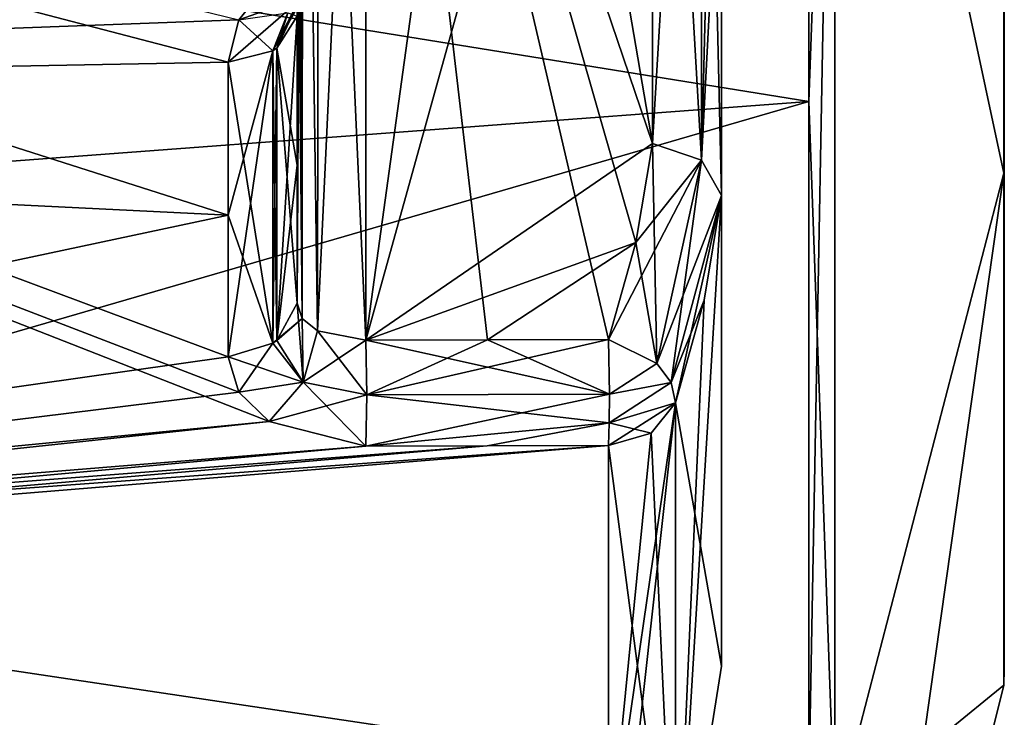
# Model space of a CAD drawing. Header units: millimetres. Extents: x -25 to 71, y -3 to 471.
# Tile 71 of 199: x 63.64 to 70.6, y 32.71 to 37.65. Entities that reach past the tile are written whole.
import ezdxf

# ---------------------------------------------------------------- set-up
doc = ezdxf.new("R2010")
doc.units = ezdxf.units.MM
doc.header["$LTSCALE"] = 65.185185
for name, color, linetype in [('1040', 7, 'CONTINUOUS'), ('1041', 7, 'CONTINUOUS'), ('1077', 7, 'CONTINUOUS'), ('1079', 7, 'CONTINUOUS'), ('1080', 7, 'CONTINUOUS'), ('1081', 7, 'CONTINUOUS'), ('1092', 7, 'CONTINUOUS'), ('1093', 7, 'CONTINUOUS'), ('1101', 7, 'CONTINUOUS'), ('1103', 7, 'CONTINUOUS'), ('1108', 7, 'CONTINUOUS'), ('1111', 7, 'CONTINUOUS'), ('1112', 7, 'CONTINUOUS'), ('1121', 7, 'CONTINUOUS'), ('1122', 7, 'CONTINUOUS'), ('1127', 7, 'CONTINUOUS'), ('1128', 7, 'CONTINUOUS'), ('1130', 7, 'CONTINUOUS'), ('1131', 7, 'CONTINUOUS'), ('1134', 7, 'CONTINUOUS'), ('1139', 7, 'CONTINUOUS'), ('1142', 7, 'CONTINUOUS'), ('1143', 7, 'CONTINUOUS'), ('1148', 7, 'CONTINUOUS'), ('1149', 7, 'CONTINUOUS'), ('1548', 7, 'CONTINUOUS'), ('1549', 7, 'CONTINUOUS'), ('1550', 7, 'CONTINUOUS'), ('1581', 7, 'CONTINUOUS')]:
    doc.layers.add(name, color=color, linetype=linetype)

msp = doc.modelspace()

# ---------------------------------------------------------------- linework, layer by layer
at = {"layer": '1040', "linetype": 'CONTINUOUS'}
for points in [[(70.6, 36.653, 10.4388), (70.6, 40.7822, -14.2177), (70.6, 40.7823, 14.2177), (70.6, 36.653, 10.4388)], [(70.6, 36.653, -10.4387), (70.6, 40.7822, -14.2177), (70.6, 36.653, 10.4388), (70.6, 36.653, -10.4387)], [(70.6, 33.9802, -5.5205), (70.6, 36.653, -10.4387), (70.6, 33.9803, 5.5206), (70.6, 33.9802, -5.5205)], [(70.6, 33.9803, 5.5206), (70.6, 36.653, -10.4387), (70.6, 36.653, 10.4388), (70.6, 33.9803, 5.5206)], [(70.6, 33.0557, 0.0001), (70.6, 33.9802, -5.5205), (70.6, 33.9803, 5.5206), (70.6, 33.0557, 0.0001)]]:
    msp.add_3dface(points, dxfattribs=at)
at = {"layer": '1041', "linetype": 'CONTINUOUS'}
for points in [[(69.2193, 37.0687, -17.7984), (44.9738, 40.9815, -20.0666), (69.2193, 43.2016, -20.9232), (69.2193, 37.0687, -17.7984)], [(69.2193, 43.2016, 20.9232), (44.9738, 40.9815, 20.0666), (69.2193, 37.0687, 17.7984), (69.2193, 43.2016, 20.9232)], [(47.5545, 35.4472, -16.499), (44.9738, 40.9815, -20.0666), (69.2193, 37.0687, -17.7984), (47.5545, 35.4472, -16.499)], [(44.9738, 40.9815, 20.0666), (49.4733, 31.3325, 11.6415), (69.2193, 37.0687, 17.7984), (44.9738, 40.9815, 20.0666)], [(69.2193, 32.2016, -12.9313), (47.5545, 35.4472, -16.499), (69.2193, 37.0687, -17.7984), (69.2193, 32.2016, -12.9313)], [(69.2193, 37.0687, 17.7984), (49.4733, 31.3325, 11.6415), (69.2193, 32.2016, 12.9313), (69.2193, 37.0687, 17.7984)], [(49.4733, 31.3325, -11.6415), (47.5545, 35.4472, -16.499), (69.2193, 32.2016, -12.9313), (49.4733, 31.3325, -11.6415)]]:
    msp.add_3dface(points, dxfattribs=at)
at = {"layer": '1077', "linetype": 'CONTINUOUS'}
for points in [[(70.5956, 36.5605, 10.5059), (70.5956, 45.8821, 16.5541), (69.4028, 42.1472, 20.4217), (70.5956, 36.5605, 10.5059)], [(70.5956, 45.8821, -16.5541), (70.5956, 36.5605, -10.5059), (69.4028, 42.1472, -20.4217), (70.5956, 45.8821, -16.5541)], [(69.4028, 31.9649, 12.3875), (70.5956, 36.5605, 10.5059), (69.4028, 42.1472, 20.4217), (69.4028, 31.9649, 12.3875)], [(69.4028, 42.1472, -20.4217), (70.5956, 36.5605, -10.5059), (69.4028, 31.9649, -12.3875), (69.4028, 42.1472, -20.4217)], [(70.5956, 32.9414, 0), (70.5956, 36.5605, 10.5059), (69.4028, 28.1205, 0), (70.5956, 32.9414, 0)], [(69.4028, 28.1205, 0), (70.5956, 36.5605, 10.5059), (69.4028, 31.9649, 12.3875), (69.4028, 28.1205, 0)], [(70.5956, 36.5605, -10.5059), (70.5956, 32.9414, 0), (69.4028, 31.9649, -12.3875), (70.5956, 36.5605, -10.5059)], [(69.4028, 31.9649, -12.3875), (70.5956, 32.9414, 0), (69.4028, 28.1205, 0), (69.4028, 31.9649, -12.3875)]]:
    msp.add_3dface(points, dxfattribs=at)
at = {"layer": '1079', "linetype": 'CONTINUOUS'}
for points in [[(68.6, 36.4033, -10.0794), (68.4783, 35.6629, -10.8087), (68.2752, 31.0292, 0), (68.6, 36.4033, -10.0794)], [(68.6, 33.0749, 0), (68.6, 36.4033, -10.0794), (68.2752, 31.0292, 0), (68.6, 33.0749, 0)], [(68.6, 36.4033, 10.0794), (68.6, 33.0749, 0), (68.2752, 34.9383, 11.5341), (68.6, 36.4033, 10.0794)], [(68.4783, 35.6629, 10.8087), (68.6, 36.4033, 10.0794), (68.2752, 34.9383, 11.5341), (68.4783, 35.6629, 10.8087)], [(68.4783, 35.6629, -10.8087), (68.2752, 34.9383, -11.5341), (68.2752, 31.0292, 0), (68.4783, 35.6629, -10.8087)], [(68.2752, 34.9383, 11.5341), (68.6, 33.0749, 0), (68.2752, 31.0292, 0), (68.2752, 34.9383, 11.5341)]]:
    msp.add_3dface(points, dxfattribs=at)
at = {"layer": '1080', "linetype": 'CONTINUOUS'}
for points in [[(70.6, 40.7822, -14.2177), (70.6, 36.653, -10.4387), (70.5956, 45.8821, -16.5541), (70.6, 40.7822, -14.2177)], [(70.6, 36.653, -10.4387), (70.5956, 36.5605, -10.5059), (70.5956, 45.8821, -16.5541), (70.6, 36.653, -10.4387)], [(70.6, 40.7823, 14.2177), (70.5956, 45.8821, 16.5541), (70.5956, 36.5605, 10.5059), (70.6, 40.7823, 14.2177)], [(70.6, 36.653, 10.4388), (70.6, 40.7823, 14.2177), (70.5956, 36.5605, 10.5059), (70.6, 36.653, 10.4388)], [(70.6, 36.653, -10.4387), (70.6, 33.9802, -5.5205), (70.5956, 36.5605, -10.5059), (70.6, 36.653, -10.4387)], [(70.6, 33.9803, 5.5206), (70.6, 36.653, 10.4388), (70.5956, 36.5605, 10.5059), (70.6, 33.9803, 5.5206)], [(70.6, 33.9802, -5.5205), (70.6, 33.0557, 0.0001), (70.5956, 36.5605, -10.5059), (70.6, 33.9802, -5.5205)], [(70.6, 33.0557, 0.0001), (70.5956, 32.9414, 0), (70.5956, 36.5605, -10.5059), (70.6, 33.0557, 0.0001)], [(70.6, 33.9803, 5.5206), (70.5956, 36.5605, 10.5059), (70.5956, 32.9414, 0), (70.6, 33.9803, 5.5206)], [(70.6, 33.0557, 0.0001), (70.6, 33.9803, 5.5206), (70.5956, 32.9414, 0), (70.6, 33.0557, 0.0001)]]:
    msp.add_3dface(points, dxfattribs=at)
at = {"layer": '1081', "linetype": 'CONTINUOUS'}
for points in [[(69.2193, 43.2016, 20.9232), (69.2193, 37.0687, 17.7984), (69.4028, 42.1472, 20.4217), (69.2193, 43.2016, 20.9232)], [(69.2193, 37.0687, -17.7984), (69.2193, 43.2016, -20.9232), (69.4028, 42.1472, -20.4217), (69.2193, 37.0687, -17.7984)], [(69.2193, 37.0687, 17.7984), (69.2193, 32.2016, 12.9313), (69.4028, 42.1472, 20.4217), (69.2193, 37.0687, 17.7984)], [(69.2193, 32.2016, 12.9313), (69.4028, 31.9649, 12.3875), (69.4028, 42.1472, 20.4217), (69.2193, 32.2016, 12.9313)], [(69.2193, 37.0687, -17.7984), (69.4028, 42.1472, -20.4217), (69.4028, 31.9649, -12.3875), (69.2193, 37.0687, -17.7984)], [(69.2193, 32.2016, -12.9313), (69.2193, 37.0687, -17.7984), (69.4028, 31.9649, -12.3875), (69.2193, 32.2016, -12.9313)]]:
    msp.add_3dface(points, dxfattribs=at)
at = {"layer": '1092', "linetype": 'CONTINUOUS'}
for points in [[(65.6, 35.6431, -12.3284), (65.6, 39.2964, -8.6751), (65.6, 41.3249, -10.7036), (65.6, 35.6431, -12.3284)], [(65.6, 37.6716, -14.3569), (65.6, 35.6431, -12.3284), (65.6, 41.3249, -10.7036), (65.6, 37.6716, -14.3569)], [(65.6, 36.6189, -13.3811), (65.6, 35.6431, -12.3284), (65.6, 37.6716, -14.3569), (65.6, 36.6189, -13.3811)]]:
    msp.add_3dface(points, dxfattribs=at)
at = {"layer": '1093', "linetype": 'CONTINUOUS'}
for points in [[(66.0869, 42.7397, -4.5249), (66.0869, 35.3805, -11.8841), (67.0982, 42.707, -4.5202), (66.0869, 42.7397, -4.5249)], [(67.0982, 42.707, -4.5202), (66.0869, 35.3805, -11.8841), (68.1131, 42.6742, -4.5154), (67.0982, 42.707, -4.5202)], [(68.1131, 42.6742, -4.5154), (66.0869, 35.3805, -11.8841), (68.1131, 36.7709, -10.4187), (68.1131, 42.6742, -4.5154)], [(68.1131, 36.7709, -10.4187), (66.0869, 35.3805, -11.8841), (67.9961, 36.0722, -11.1217), (68.1131, 36.7709, -10.4187)], [(66.0869, 35.3805, -11.8841), (66.9455, 35.3828, -11.8501), (67.9961, 36.0722, -11.1217), (66.0869, 35.3805, -11.8841)], [(67.8023, 35.385, -11.8161), (67.9961, 36.0722, -11.1217), (66.9455, 35.3828, -11.8501), (67.8023, 35.385, -11.8161)]]:
    msp.add_3dface(points, dxfattribs=at)
at = {"layer": '1101', "linetype": 'CONTINUOUS'}
for points in [[(65.6, 37.6716, 14.3569), (65.6, 41.3249, 10.7036), (65.6, 36.6189, 13.3811), (65.6, 37.6716, 14.3569)], [(65.6, 36.6189, 13.3811), (65.6, 41.3249, 10.7036), (65.6, 35.6431, 12.3284), (65.6, 36.6189, 13.3811)], [(65.6, 35.6431, 12.3284), (65.6, 41.3249, 10.7036), (65.6, 39.2964, 8.6751), (65.6, 35.6431, 12.3284)]]:
    msp.add_3dface(points, dxfattribs=at)
at = {"layer": '1103', "linetype": 'CONTINUOUS'}
for points in [[(66.9455, 35.3828, 11.8501), (66.0869, 35.3805, 11.8841), (66.0869, 42.7397, 4.5249), (66.9455, 35.3828, 11.8501)], [(67.8023, 35.385, 11.8161), (66.9455, 35.3828, 11.8501), (66.0869, 42.7397, 4.5249), (67.8023, 35.385, 11.8161)], [(67.9961, 36.0722, 11.1217), (67.8023, 35.385, 11.8161), (66.0869, 42.7397, 4.5249), (67.9961, 36.0722, 11.1217)], [(68.1131, 36.7709, 10.4187), (67.9961, 36.0722, 11.1217), (66.0869, 42.7397, 4.5249), (68.1131, 36.7709, 10.4187)], [(67.0982, 42.707, 4.5202), (68.1131, 36.7709, 10.4187), (66.0869, 42.7397, 4.5249), (67.0982, 42.707, 4.5202)], [(68.1131, 42.6742, 4.5154), (68.1131, 36.7709, 10.4187), (67.0982, 42.707, 4.5202), (68.1131, 42.6742, 4.5154)]]:
    msp.add_3dface(points, dxfattribs=at)
at = {"layer": '1108', "linetype": 'CONTINUOUS'}
for points in [[(65.6, 35.6431, 12.3284), (65.6, 39.2964, 8.6751), (65.6404, 42.8624, 4.8309), (65.6, 35.6431, 12.3284)], [(65.6, 35.6431, 12.3284), (65.6404, 42.8624, 4.8309), (65.637, 35.534, 12.1705), (65.6, 35.6431, 12.3284)], [(65.637, 35.534, 12.1705), (65.6404, 42.8624, 4.8309), (65.7437, 35.4475, 12.028), (65.637, 35.534, 12.1705)], [(65.6404, 42.8624, 4.8309), (65.7543, 42.7967, 4.664), (65.7437, 35.4475, 12.028), (65.6404, 42.8624, 4.8309)], [(65.7543, 42.7967, 4.664), (66.0869, 42.7397, 4.5249), (65.7437, 35.4475, 12.028), (65.7543, 42.7967, 4.664)], [(66.0869, 42.7397, 4.5249), (66.0869, 35.3805, 11.8841), (65.7437, 35.4475, 12.028), (66.0869, 42.7397, 4.5249)]]:
    msp.add_3dface(points, dxfattribs=at)
at = {"layer": '1111', "linetype": 'CONTINUOUS'}
for points in [[(68.1131, 42.6742, -4.5154), (68.1131, 36.7709, -10.4187), (68.4601, 36.6531, -10.3202), (68.1131, 42.6742, -4.5154)], [(68.1131, 42.6742, -4.5154), (68.4601, 36.6531, -10.3202), (68.4582, 42.5674, -4.4087), (68.1131, 42.6742, -4.5154)], [(68.4601, 36.6531, -10.3202), (68.6, 36.4033, -10.0794), (68.4582, 42.5674, -4.4087), (68.4601, 36.6531, -10.3202)], [(68.4582, 42.5674, -4.4087), (68.6, 36.4033, -10.0794), (68.6, 39.362, -7.1207), (68.4582, 42.5674, -4.4087)]]:
    msp.add_3dface(points, dxfattribs=at)
at = {"layer": '1112', "linetype": 'CONTINUOUS'}
for points in [[(68.1131, 36.7709, -10.4187), (67.9961, 36.0722, -11.1217), (68.1432, 35.216, -11.7639), (68.1131, 36.7709, -10.4187)], [(68.4601, 36.6531, -10.3202), (68.1131, 36.7709, -10.4187), (68.1432, 35.216, -11.7639), (68.4601, 36.6531, -10.3202)], [(68.2441, 35.0808, -11.6644), (68.4601, 36.6531, -10.3202), (68.1432, 35.216, -11.7639), (68.2441, 35.0808, -11.6644)], [(68.6, 36.4033, -10.0794), (68.4601, 36.6531, -10.3202), (68.2441, 35.0808, -11.6644), (68.6, 36.4033, -10.0794)], [(68.2752, 34.9383, -11.5341), (68.6, 36.4033, -10.0794), (68.2441, 35.0808, -11.6644), (68.2752, 34.9383, -11.5341)], [(68.2752, 34.9383, -11.5341), (68.4783, 35.6629, -10.8087), (68.6, 36.4033, -10.0794), (68.2752, 34.9383, -11.5341)], [(67.9961, 36.0722, -11.1217), (67.8023, 35.385, -11.8161), (68.1432, 35.216, -11.7639), (67.9961, 36.0722, -11.1217)]]:
    msp.add_3dface(points, dxfattribs=at)
at = {"layer": '1121', "linetype": 'CONTINUOUS'}
for points in [[(67.9961, 36.0722, 11.1217), (68.1131, 36.7709, 10.4187), (68.4601, 36.6531, 10.3202), (67.9961, 36.0722, 11.1217)], [(67.8023, 35.385, 11.8161), (67.9961, 36.0722, 11.1217), (68.4601, 36.6531, 10.3202), (67.8023, 35.385, 11.8161)], [(67.8023, 35.385, 11.8161), (68.4601, 36.6531, 10.3202), (68.1431, 35.216, 11.7639), (67.8023, 35.385, 11.8161)], [(68.4601, 36.6531, 10.3202), (68.6, 36.4033, 10.0794), (68.1431, 35.216, 11.7639), (68.4601, 36.6531, 10.3202)], [(68.1431, 35.216, 11.7639), (68.6, 36.4033, 10.0794), (68.244, 35.0808, 11.6644), (68.1431, 35.216, 11.7639)], [(68.6, 36.4033, 10.0794), (68.4783, 35.6629, 10.8087), (68.244, 35.0808, 11.6644), (68.6, 36.4033, 10.0794)], [(68.4783, 35.6629, 10.8087), (68.2752, 34.9383, 11.5341), (68.244, 35.0808, 11.6644), (68.4783, 35.6629, 10.8087)]]:
    msp.add_3dface(points, dxfattribs=at)
at = {"layer": '1122', "linetype": 'CONTINUOUS'}
for points in [[(68.1131, 36.7709, 10.4187), (68.1131, 42.6742, 4.5154), (68.4582, 42.5674, 4.4087), (68.1131, 36.7709, 10.4187)], [(68.4601, 36.6531, 10.3202), (68.1131, 36.7709, 10.4187), (68.4582, 42.5674, 4.4087), (68.4601, 36.6531, 10.3202)], [(68.6, 42.3207, 4.162), (68.4601, 36.6531, 10.3202), (68.4582, 42.5674, 4.4087), (68.6, 42.3207, 4.162)], [(68.6, 39.362, 7.1207), (68.4601, 36.6531, 10.3202), (68.6, 42.3207, 4.162), (68.6, 39.362, 7.1207)], [(68.6, 36.4033, 10.0794), (68.4601, 36.6531, 10.3202), (68.6, 39.362, 7.1207), (68.6, 36.4033, 10.0794)]]:
    msp.add_3dface(points, dxfattribs=at)
at = {"layer": '1127', "linetype": 'CONTINUOUS'}
for points in [[(65.6, 42.9496, -5.0219), (65.6, 39.2964, -8.6751), (65.637, 35.534, -12.1705), (65.6, 42.9496, -5.0219)], [(65.6, 42.9496, -5.0219), (65.637, 35.534, -12.1705), (65.6406, 42.8621, -4.8302), (65.6, 42.9496, -5.0219)], [(65.637, 35.534, -12.1705), (65.7437, 35.4475, -12.028), (65.6406, 42.8621, -4.8302), (65.637, 35.534, -12.1705)], [(65.6406, 42.8621, -4.8302), (65.7437, 35.4475, -12.028), (65.7548, 42.7965, -4.6634), (65.6406, 42.8621, -4.8302)], [(65.7437, 35.4475, -12.028), (66.0869, 35.3805, -11.8841), (65.7548, 42.7965, -4.6634), (65.7437, 35.4475, -12.028)], [(66.0869, 35.3805, -11.8841), (66.0869, 42.7397, -4.5249), (65.7548, 42.7965, -4.6634), (66.0869, 35.3805, -11.8841)], [(65.6, 39.2964, -8.6751), (65.6, 35.6431, -12.3284), (65.637, 35.534, -12.1705), (65.6, 39.2964, -8.6751)]]:
    msp.add_3dface(points, dxfattribs=at)
at = {"layer": '1128', "linetype": 'CONTINUOUS'}
for points in [[(50.9232, 33.4005, 10.7844), (46.6156, 42.1718, 18.3042), (65.4034, 34.8065, 12.0887), (50.9232, 33.4005, 10.7844)], [(65.4034, 34.8065, 12.0887), (46.6156, 42.1718, 18.3042), (65.1879, 35.0135, 12.3533), (65.4034, 34.8065, 12.0887)], [(65.1879, 35.0135, 12.3533), (46.6156, 42.1718, 18.3042), (65.1131, 35.2639, 12.654), (65.1879, 35.0135, 12.3533)], [(65.1131, 35.2639, 12.654), (46.6156, 42.1718, 18.3042), (65.1131, 36.2655, 13.7345), (65.1131, 35.2639, 12.654)], [(65.1131, 36.2655, 13.7345), (46.6156, 42.1718, 18.3042), (65.1131, 37.346, 14.7361), (65.1131, 36.2655, 13.7345)], [(65.1131, 37.346, 14.7361), (46.6156, 42.1718, 18.3042), (65.188, 37.6467, 14.9865), (65.1131, 37.346, 14.7361)], [(46.6156, 42.1718, -18.3042), (49.1311, 37.049, -15.0327), (66.0869, 38.1644, -15.3689), (46.6156, 42.1718, -18.3042)], [(66.0869, 38.1644, -15.3689), (49.1311, 37.049, -15.0327), (65.4034, 37.9113, -15.1935), (66.0869, 38.1644, -15.3689)], [(65.4034, 37.9113, -15.1935), (49.1311, 37.049, -15.0327), (65.1879, 37.6467, -14.9865), (65.4034, 37.9113, -15.1935)], [(65.1879, 37.6467, -14.9865), (49.1311, 37.049, -15.0327), (65.1131, 37.346, -14.7361), (65.1879, 37.6467, -14.9865)], [(65.1131, 37.346, -14.7361), (49.1311, 37.049, -15.0327), (65.1131, 36.2655, -13.7345), (65.1131, 37.346, -14.7361)], [(49.1311, 37.049, -15.0327), (50.9926, 33.2596, -10.561), (65.1131, 36.2655, -13.7345), (49.1311, 37.049, -15.0327)], [(65.1131, 36.2655, -13.7345), (50.9926, 33.2596, -10.561), (65.1131, 35.2639, -12.654), (65.1131, 36.2655, -13.7345)], [(65.1131, 35.2639, -12.654), (50.9926, 33.2596, -10.561), (65.188, 35.0135, -12.3533), (65.1131, 35.2639, -12.654)], [(65.188, 35.0135, -12.3533), (50.9926, 33.2596, -10.561), (65.4035, 34.8065, -12.0887), (65.188, 35.0135, -12.3533)], [(66.0869, 34.6311, 11.8356), (50.9232, 33.4005, 10.7844), (65.4034, 34.8065, 12.0887), (66.0869, 34.6311, 11.8356)], [(65.4035, 34.8065, -12.0887), (50.9926, 33.2596, -10.561), (66.0869, 34.6311, -11.8356), (65.4035, 34.8065, -12.0887)], [(67.8023, 31.6709, 6.212), (50.9232, 33.4005, 10.7844), (67.8023, 34.6347, 11.7666), (67.8023, 31.6709, 6.212)], [(67.8023, 34.6347, 11.7666), (50.9232, 33.4005, 10.7844), (66.9446, 34.6329, 11.8011), (67.8023, 34.6347, 11.7666)], [(66.0869, 34.6311, 11.8356), (66.9446, 34.6329, 11.8011), (50.9232, 33.4005, 10.7844), (66.0869, 34.6311, 11.8356)], [(66.9446, 34.6329, -11.8011), (50.9926, 33.2596, -10.561), (67.8023, 34.6347, -11.7666), (66.9446, 34.6329, -11.8011)], [(67.8023, 34.6347, -11.7666), (50.9926, 33.2596, -10.561), (67.8023, 31.6709, -6.212), (67.8023, 34.6347, -11.7666)], [(66.0869, 34.6311, -11.8356), (50.9926, 33.2596, -10.561), (66.9446, 34.6329, -11.8011), (66.0869, 34.6311, -11.8356)], [(52.0771, 31.0518, 5.6231), (50.9232, 33.4005, 10.7844), (67.8023, 31.6709, 6.212), (52.0771, 31.0518, 5.6231)], [(50.9926, 33.2596, -10.561), (52.1121, 30.9808, -5.3745), (67.8023, 31.6709, -6.212), (50.9926, 33.2596, -10.561)]]:
    msp.add_3dface(points, dxfattribs=at)
at = {"layer": '1130', "linetype": 'CONTINUOUS'}
for points in [[(65.6, 37.6716, 14.3569), (65.6, 36.6189, 13.3811), (65.4582, 35.3784, 12.5557), (65.6, 37.6716, 14.3569)], [(65.4582, 37.4443, 14.6216), (65.6, 37.6716, 14.3569), (65.4582, 35.3784, 12.5557), (65.4582, 37.4443, 14.6216)], [(65.1131, 35.2639, 12.654), (65.1131, 36.2655, 13.7345), (65.4302, 37.427, 14.6417), (65.1131, 35.2639, 12.654)], [(65.1131, 35.2639, 12.654), (65.4302, 37.427, 14.6417), (65.4301, 35.3583, 12.573), (65.1131, 35.2639, 12.654)], [(65.1131, 36.2655, 13.7345), (65.1131, 37.346, 14.7361), (65.4302, 37.427, 14.6417), (65.1131, 36.2655, 13.7345)], [(65.4302, 37.427, 14.6417), (65.4582, 37.4443, 14.6216), (65.4301, 35.3583, 12.573), (65.4302, 37.427, 14.6417)], [(65.4301, 35.3583, 12.573), (65.4582, 37.4443, 14.6216), (65.4582, 35.3784, 12.5557), (65.4301, 35.3583, 12.573)], [(65.6, 36.6189, 13.3811), (65.6, 35.6431, 12.3284), (65.4582, 35.3784, 12.5557), (65.6, 36.6189, 13.3811)]]:
    msp.add_3dface(points, dxfattribs=at)
at = {"layer": '1131', "linetype": 'CONTINUOUS'}
for points in [[(65.6, 36.6189, -13.3811), (65.6, 37.6716, -14.3569), (65.4582, 37.4443, -14.6216), (65.6, 36.6189, -13.3811)], [(65.1131, 37.346, -14.7361), (65.4302, 35.3583, -12.573), (65.4301, 37.427, -14.6417), (65.1131, 37.346, -14.7361)], [(65.4301, 37.427, -14.6417), (65.4582, 35.3784, -12.5557), (65.4582, 37.4443, -14.6216), (65.4301, 37.427, -14.6417)], [(65.4302, 35.3583, -12.573), (65.4582, 35.3784, -12.5557), (65.4301, 37.427, -14.6417), (65.4302, 35.3583, -12.573)], [(65.6, 35.6431, -12.3284), (65.6, 36.6189, -13.3811), (65.4582, 37.4443, -14.6216), (65.6, 35.6431, -12.3284)], [(65.4582, 35.3784, -12.5557), (65.6, 35.6431, -12.3284), (65.4582, 37.4443, -14.6216), (65.4582, 35.3784, -12.5557)], [(65.1131, 37.346, -14.7361), (65.1131, 36.2655, -13.7345), (65.4302, 35.3583, -12.573), (65.1131, 37.346, -14.7361)], [(65.1131, 36.2655, -13.7345), (65.1131, 35.2639, -12.654), (65.4302, 35.3583, -12.573), (65.1131, 36.2655, -13.7345)]]:
    msp.add_3dface(points, dxfattribs=at)
at = {"layer": '1134', "linetype": 'CONTINUOUS'}
for points in [[(66.9455, 35.3828, -11.8501), (66.0869, 35.3805, -11.8841), (66.0936, 34.9949, -12.0292), (66.9455, 35.3828, -11.8501)], [(67.8023, 35.385, -11.8161), (66.9455, 35.3828, -11.8501), (66.0936, 34.9949, -12.0292), (67.8023, 35.385, -11.8161)], [(67.8023, 35.385, -11.8161), (66.0936, 34.9949, -12.0292), (67.8091, 34.9986, -11.9612), (67.8023, 35.385, -11.8161)], [(66.0936, 34.9949, -12.0292), (66.0869, 34.6311, -11.8356), (67.8091, 34.9986, -11.9612), (66.0936, 34.9949, -12.0292)], [(67.8091, 34.9986, -11.9612), (66.0869, 34.6311, -11.8356), (67.8073, 34.7956, -11.9031), (67.8091, 34.9986, -11.9612)], [(66.0869, 34.6311, -11.8356), (66.9446, 34.6329, -11.8011), (67.8073, 34.7956, -11.9031), (66.0869, 34.6311, -11.8356)], [(66.9446, 34.6329, -11.8011), (67.8023, 34.6347, -11.7666), (67.8073, 34.7956, -11.9031), (66.9446, 34.6329, -11.8011)]]:
    msp.add_3dface(points, dxfattribs=at)
at = {"layer": '1139', "linetype": 'CONTINUOUS'}
for points in [[(66.0869, 35.3805, 11.8841), (66.9455, 35.3828, 11.8501), (67.8091, 34.9986, 11.9612), (66.0869, 35.3805, 11.8841)], [(66.0869, 35.3805, 11.8841), (67.8091, 34.9986, 11.9612), (66.0936, 34.9949, 12.0292), (66.0869, 35.3805, 11.8841)], [(66.9455, 35.3828, 11.8501), (67.8023, 35.385, 11.8161), (67.8091, 34.9986, 11.9612), (66.9455, 35.3828, 11.8501)], [(67.8073, 34.7956, 11.9031), (66.0869, 34.6311, 11.8356), (66.0936, 34.9949, 12.0292), (67.8073, 34.7956, 11.9031)], [(67.8091, 34.9986, 11.9612), (67.8073, 34.7956, 11.9031), (66.0936, 34.9949, 12.0292), (67.8091, 34.9986, 11.9612)], [(66.9446, 34.6329, 11.8011), (66.0869, 34.6311, 11.8356), (67.8073, 34.7956, 11.9031), (66.9446, 34.6329, 11.8011)], [(67.8023, 34.6347, 11.7666), (66.9446, 34.6329, 11.8011), (67.8073, 34.7956, 11.9031), (67.8023, 34.6347, 11.7666)]]:
    msp.add_3dface(points, dxfattribs=at)
at = {"layer": '1142', "linetype": 'CONTINUOUS'}
for points in [[(65.6, 35.6431, -12.3284), (65.4582, 35.3784, -12.5557), (65.6444, 35.0825, -12.1926), (65.6, 35.6431, -12.3284)], [(65.637, 35.534, -12.1705), (65.6, 35.6431, -12.3284), (65.6444, 35.0825, -12.1926), (65.637, 35.534, -12.1705)], [(65.7437, 35.4475, -12.028), (65.637, 35.534, -12.1705), (65.6444, 35.0825, -12.1926), (65.7437, 35.4475, -12.028)], [(66.0936, 34.9949, -12.0292), (65.7437, 35.4475, -12.028), (65.6444, 35.0825, -12.1926), (66.0936, 34.9949, -12.0292)], [(66.0869, 35.3805, -11.8841), (65.7437, 35.4475, -12.028), (66.0936, 34.9949, -12.0292), (66.0869, 35.3805, -11.8841)], [(65.4582, 35.3784, -12.5557), (65.4302, 35.3583, -12.573), (65.6444, 35.0825, -12.1926), (65.4582, 35.3784, -12.5557)], [(65.1131, 35.2639, -12.654), (65.188, 35.0135, -12.3533), (65.4302, 35.3583, -12.573), (65.1131, 35.2639, -12.654)], [(65.4302, 35.3583, -12.573), (65.188, 35.0135, -12.3533), (65.6444, 35.0825, -12.1926), (65.4302, 35.3583, -12.573)], [(65.188, 35.0135, -12.3533), (65.4035, 34.8065, -12.0887), (65.6444, 35.0825, -12.1926), (65.188, 35.0135, -12.3533)], [(65.4035, 34.8065, -12.0887), (66.0869, 34.6311, -11.8356), (65.6444, 35.0825, -12.1926), (65.4035, 34.8065, -12.0887)], [(66.0869, 34.6311, -11.8356), (66.0936, 34.9949, -12.0292), (65.6444, 35.0825, -12.1926), (66.0869, 34.6311, -11.8356)]]:
    msp.add_3dface(points, dxfattribs=at)
at = {"layer": '1143', "linetype": 'CONTINUOUS'}
for points in [[(65.4034, 37.9113, -15.1935), (65.1879, 37.6467, -14.9865), (65.6443, 37.8073, -14.9175), (65.4034, 37.9113, -15.1935)], [(65.1879, 37.6467, -14.9865), (65.1131, 37.346, -14.7361), (65.6443, 37.8073, -14.9175), (65.1879, 37.6467, -14.9865)], [(65.1131, 37.346, -14.7361), (65.4301, 37.427, -14.6417), (65.6443, 37.8073, -14.9175), (65.1131, 37.346, -14.7361)], [(65.637, 37.8295, -14.466), (65.4301, 37.427, -14.6417), (65.4582, 37.4443, -14.6216), (65.637, 37.8295, -14.466)], [(65.4301, 37.427, -14.6417), (65.637, 37.8295, -14.466), (65.6443, 37.8073, -14.9175), (65.4301, 37.427, -14.6417)], [(65.6, 37.6716, -14.3569), (65.637, 37.8295, -14.466), (65.4582, 37.4443, -14.6216), (65.6, 37.6716, -14.3569)]]:
    msp.add_3dface(points, dxfattribs=at)
at = {"layer": '1148', "linetype": 'CONTINUOUS'}
for points in [[(65.4302, 37.427, 14.6417), (65.188, 37.6467, 14.9865), (65.5347, 37.6963, 14.8433), (65.4302, 37.427, 14.6417)], [(65.4582, 37.4443, 14.6216), (65.4302, 37.427, 14.6417), (65.5347, 37.6963, 14.8433), (65.4582, 37.4443, 14.6216)], [(65.6, 37.6716, 14.3569), (65.4582, 37.4443, 14.6216), (65.5347, 37.6963, 14.8433), (65.6, 37.6716, 14.3569)], [(65.1131, 37.346, 14.7361), (65.188, 37.6467, 14.9865), (65.4302, 37.427, 14.6417), (65.1131, 37.346, 14.7361)]]:
    msp.add_3dface(points, dxfattribs=at)
at = {"layer": '1149', "linetype": 'CONTINUOUS'}
for points in [[(65.6, 35.6431, 12.3284), (65.637, 35.534, 12.1705), (65.4582, 35.3784, 12.5557), (65.6, 35.6431, 12.3284)], [(65.637, 35.534, 12.1705), (65.4301, 35.3583, 12.573), (65.4582, 35.3784, 12.5557), (65.637, 35.534, 12.1705)], [(65.4301, 35.3583, 12.573), (65.637, 35.534, 12.1705), (65.6443, 35.0825, 12.1927), (65.4301, 35.3583, 12.573)], [(65.637, 35.534, 12.1705), (65.7437, 35.4475, 12.028), (65.6443, 35.0825, 12.1927), (65.637, 35.534, 12.1705)], [(65.7437, 35.4475, 12.028), (66.0869, 35.3805, 11.8841), (65.6443, 35.0825, 12.1927), (65.7437, 35.4475, 12.028)], [(66.0869, 35.3805, 11.8841), (66.0936, 34.9949, 12.0292), (65.6443, 35.0825, 12.1927), (66.0869, 35.3805, 11.8841)], [(65.1131, 35.2639, 12.654), (65.4301, 35.3583, 12.573), (65.6443, 35.0825, 12.1927), (65.1131, 35.2639, 12.654)], [(65.1879, 35.0135, 12.3533), (65.1131, 35.2639, 12.654), (65.6443, 35.0825, 12.1927), (65.1879, 35.0135, 12.3533)], [(65.4034, 34.8065, 12.0887), (65.1879, 35.0135, 12.3533), (65.6443, 35.0825, 12.1927), (65.4034, 34.8065, 12.0887)], [(66.0936, 34.9949, 12.0292), (65.4034, 34.8065, 12.0887), (65.6443, 35.0825, 12.1927), (66.0936, 34.9949, 12.0292)], [(66.0869, 34.6311, 11.8356), (65.4034, 34.8065, 12.0887), (66.0936, 34.9949, 12.0292), (66.0869, 34.6311, 11.8356)]]:
    msp.add_3dface(points, dxfattribs=at)
at = {"layer": '1548', "linetype": 'CONTINUOUS'}
for points in [[(67.8023, 35.385, 11.8161), (68.1431, 35.216, 11.7639), (67.8091, 34.9986, 11.9612), (67.8023, 35.385, 11.8161)], [(68.1431, 35.216, 11.7639), (68.244, 35.0808, 11.6644), (67.8091, 34.9986, 11.9612), (68.1431, 35.216, 11.7639)], [(68.244, 35.0808, 11.6644), (68.2752, 34.9383, 11.5341), (67.8073, 34.7956, 11.9031), (68.244, 35.0808, 11.6644)], [(68.244, 35.0808, 11.6644), (67.8073, 34.7956, 11.9031), (67.8091, 34.9986, 11.9612), (68.244, 35.0808, 11.6644)], [(67.8073, 34.7956, 11.9031), (68.2752, 34.9383, 11.5341), (68.1036, 34.7229, 11.6991), (67.8073, 34.7956, 11.9031)], [(67.8023, 34.6347, 11.7666), (67.8073, 34.7956, 11.9031), (68.1036, 34.7229, 11.6991), (67.8023, 34.6347, 11.7666)]]:
    msp.add_3dface(points, dxfattribs=at)
at = {"layer": '1549', "linetype": 'CONTINUOUS'}
for points in [[(68.2752, 31.0292, 0), (68.2752, 34.9383, -11.5341), (67.8023, 30.6469), (68.2752, 31.0292, 0)], [(68.2752, 34.9383, -11.5341), (67.8023, 31.6709, -6.212), (67.8023, 30.6469), (68.2752, 34.9383, -11.5341)], [(67.8023, 31.6709, -6.212), (68.2752, 34.9383, -11.5341), (68.1036, 34.7229, -11.6991), (67.8023, 31.6709, -6.212)], [(68.2752, 34.9383, 11.5341), (68.2752, 31.0292, 0), (68.1036, 34.7229, 11.6991), (68.2752, 34.9383, 11.5341)], [(68.2752, 31.0292, 0), (67.8023, 34.6347, 11.7666), (68.1036, 34.7229, 11.6991), (68.2752, 31.0292, 0)], [(67.8023, 34.6347, -11.7666), (67.8023, 31.6709, -6.212), (68.1036, 34.7229, -11.6991), (67.8023, 34.6347, -11.7666)], [(68.2752, 31.0292, 0), (67.8023, 31.6709, 6.212), (67.8023, 34.6347, 11.7666), (68.2752, 31.0292, 0)]]:
    msp.add_3dface(points, dxfattribs=at)
at = {"layer": '1550', "linetype": 'CONTINUOUS'}
for points in [[(68.1432, 35.216, -11.7639), (67.8023, 35.385, -11.8161), (67.8091, 34.9986, -11.9612), (68.1432, 35.216, -11.7639)], [(68.2441, 35.0808, -11.6644), (68.1432, 35.216, -11.7639), (67.8091, 34.9986, -11.9612), (68.2441, 35.0808, -11.6644)], [(68.2752, 34.9383, -11.5341), (68.2441, 35.0808, -11.6644), (67.8073, 34.7956, -11.9031), (68.2752, 34.9383, -11.5341)], [(68.2441, 35.0808, -11.6644), (67.8091, 34.9986, -11.9612), (67.8073, 34.7956, -11.9031), (68.2441, 35.0808, -11.6644)], [(67.8023, 34.6347, -11.7666), (68.2752, 34.9383, -11.5341), (67.8073, 34.7956, -11.9031), (67.8023, 34.6347, -11.7666)], [(68.2752, 34.9383, -11.5341), (67.8023, 34.6347, -11.7666), (68.1036, 34.7229, -11.6991), (68.2752, 34.9383, -11.5341)]]:
    msp.add_3dface(points, dxfattribs=at)
at = {"layer": '1581', "linetype": 'CONTINUOUS'}
for points in [[(68.6, 33.0749, 0), (68.6, 42.3207, -4.162), (68.6, 39.362, -7.1207), (68.6, 33.0749, 0)], [(68.6, 42.3207, -4.162), (68.6, 33.0749, 0), (68.6, 41.889, -3.2411), (68.6, 42.3207, -4.162)], [(68.6, 33.0749, 0), (68.6, 41.5672, -2.2763), (68.6, 41.889, -3.2411), (68.6, 33.0749, 0)], [(68.6, 36.4033, 10.0794), (68.6, 39.362, 7.1207), (68.6, 41.889, 3.2411), (68.6, 36.4033, 10.0794)], [(68.6, 41.5672, 2.2763), (68.6, 36.4033, 10.0794), (68.6, 41.889, 3.2411), (68.6, 41.5672, 2.2763)], [(68.6, 41.5672, -2.2763), (68.6, 33.0749, 0), (68.6, 41.5284, -2.0826), (68.6, 41.5672, -2.2763)], [(68.6, 36.4033, 10.0794), (68.6, 41.5672, 2.2763), (68.6, 41.5284, 2.0826), (68.6, 36.4033, 10.0794)], [(68.6, 33.0749, 0), (68.6, 41.5154, -1.8855), (68.6, 41.5284, -2.0826), (68.6, 33.0749, 0)], [(68.6, 41.5154, 1.8855), (68.6, 36.4033, 10.0794), (68.6, 41.5284, 2.0826), (68.6, 41.5154, 1.8855)], [(68.6, 33.0749, 0), (68.6, 36.4033, 10.0794), (68.6, 41.5154, 1.8855), (68.6, 33.0749, 0)], [(68.6, 41.5154, -1.8855), (68.6, 33.0749, 0), (68.6, 41.5154, 1.8855), (68.6, 41.5154, -1.8855)], [(68.6, 36.4033, -10.0794), (68.6, 33.0749, 0), (68.6, 39.362, -7.1207), (68.6, 36.4033, -10.0794)]]:
    msp.add_3dface(points, dxfattribs=at)

doc.saveas('drawing.dxf')
